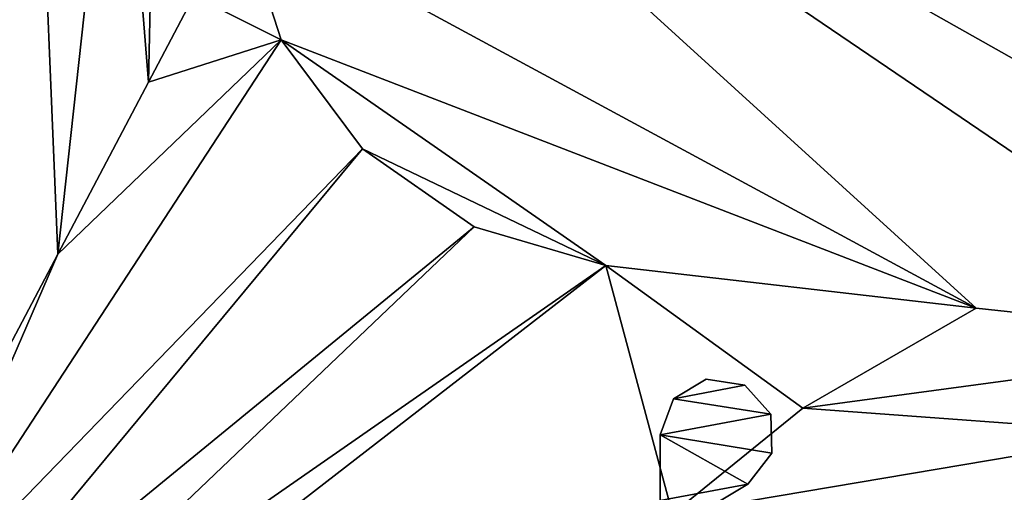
# Model space of a CAD drawing. Header units: metres. Extents: x -1204 to 0, y -809 to 0.
# Tile 6 of 111: x -1139 to -1053, y -732 to -691. Entities that reach past the tile are written whole.
import ezdxf

# ---------------------------------------------------------------- set-up
doc = ezdxf.new("R2010")
doc.units = ezdxf.units.M

msp = doc.modelspace()

# ---------------------------------------------------------------- linework, layer by layer
at = {"layer": 'top0123418'}
for points in [[(-1081.510376, -723.834229, 1036.562866), (-1078.643433, -722.119141, 1036.562866), (-1075.270996, -722.62738, 1036.562866)], [(-1081.510376, -723.834229, 1189.562866), (-1078.643433, -722.119141, 1189.562866), (-1081.510376, -723.834229, 1036.562866)], [(-1078.643433, -722.119141, 1189.562866), (-1078.643433, -722.119141, 1036.562866), (-1081.510376, -723.834229, 1036.562866)], [(-1081.510376, -723.834229, 1189.562866), (-1075.270996, -722.62738, 1189.562866), (-1078.643433, -722.119141, 1189.562866)], [(-1078.643433, -722.119141, 1189.562866), (-1075.270996, -722.62738, 1189.562866), (-1078.643433, -722.119141, 1036.562866)], [(-1075.270996, -722.62738, 1189.562866), (-1075.270996, -722.62738, 1036.562866), (-1078.643433, -722.119141, 1036.562866)], [(-1081.510376, -723.834229, 1036.562866), (-1075.270996, -722.62738, 1036.562866), (-1073.009766, -725.177246, 1036.562866)], [(-1073.009766, -725.177246, 1189.562866), (-1075.270996, -722.62738, 1189.562866), (-1081.510376, -723.834229, 1189.562866)], [(-1075.270996, -722.62738, 1189.562866), (-1073.009766, -725.177246, 1189.562866), (-1075.270996, -722.62738, 1036.562866)], [(-1073.009766, -725.177246, 1189.562866), (-1073.009766, -725.177246, 1036.562866), (-1075.270996, -722.62738, 1036.562866)], [(-1082.657227, -726.971985, 1036.562866), (-1081.510376, -723.834229, 1036.562866), (-1073.009766, -725.177246, 1036.562866)], [(-1082.657227, -726.971985, 1189.562866), (-1081.510376, -723.834229, 1189.562866), (-1082.657227, -726.971985, 1036.562866)], [(-1081.510376, -723.834229, 1189.562866), (-1081.510376, -723.834229, 1036.562866), (-1082.657227, -726.971985, 1036.562866)], [(-1082.657227, -726.971985, 1189.562866), (-1073.009766, -725.177246, 1189.562866), (-1081.510376, -723.834229, 1189.562866)], [(-1073.009766, -725.177246, 1036.562866), (-1072.908569, -728.585388, 1036.562866), (-1082.657227, -726.971985, 1036.562866)], [(-1082.657227, -726.971985, 1189.562866), (-1072.908569, -728.585388, 1189.562866), (-1073.009766, -725.177246, 1189.562866)], [(-1073.009766, -725.177246, 1189.562866), (-1072.908569, -728.585388, 1189.562866), (-1073.009766, -725.177246, 1036.562866)], [(-1072.908569, -728.585388, 1189.562866), (-1072.908569, -728.585388, 1036.562866), (-1073.009766, -725.177246, 1036.562866)], [(-1082.657227, -726.971985, 1036.562866), (-1075.015015, -731.265625, 1036.562866), (-1082.657471, -732.709106, 1036.562866)], [(-1082.657471, -732.709106, 1036.562866), (-1082.657471, -732.709106, 1189.562866), (-1082.657227, -726.971985, 1036.562866)], [(-1082.657471, -732.709106, 1189.562866), (-1082.657227, -726.971985, 1189.562866), (-1082.657227, -726.971985, 1036.562866)], [(-1082.657471, -732.709106, 1189.562866), (-1075.015015, -731.265625, 1189.562866), (-1082.657227, -726.971985, 1189.562866)], [(-1072.908569, -728.585388, 1036.562866), (-1075.015015, -731.265625, 1036.562866), (-1082.657227, -726.971985, 1036.562866)], [(-1075.015015, -731.265625, 1189.562866), (-1072.908569, -728.585388, 1189.562866), (-1082.657227, -726.971985, 1189.562866)], [(-1072.908569, -728.585388, 1189.562866), (-1075.015015, -731.265625, 1189.562866), (-1072.908569, -728.585388, 1036.562866)], [(-1075.015015, -731.265625, 1189.562866), (-1075.015015, -731.265625, 1036.562866), (-1072.908569, -728.585388, 1036.562866)], [(-1075.015015, -731.265625, 1036.562866), (-1089.875244, -740.177246, 1036.562866), (-1082.657471, -732.709106, 1036.562866)], [(-1075.015015, -731.265625, 1036.562866), (-1075.015015, -731.265625, 1189.562866), (-1089.875244, -740.177246, 1036.562866)], [(-1075.015015, -731.265625, 1189.562866), (-1089.875244, -740.177246, 1189.562866), (-1089.875244, -740.177246, 1036.562866)], [(-1089.875244, -740.177246, 1189.562866), (-1075.015015, -731.265625, 1189.562866), (-1082.657471, -732.709106, 1189.562866)]]:
    msp.add_3dface(points, dxfattribs=at)
at = {"layer": 'top0123459'}
for points in [[(-1194.042358, -794.032166, 90), (-1194.042358, -10, 90), (-887.021179, -753.244812, 90)], [(-887.021179, -753.244812, 90), (-1194.042358, -10, 90), (-633.427063, -638.481384, 90)], [(-1126.371338, -628.184875, 109.058052), (-1003.586304, -721.305359, 107.432625), (-657.373169, -635.821777, 108.924751)], [(-1126.371338, -628.184875, 109.058052), (-1123.190186, -653.93988, 108.608498), (-1003.586304, -721.305359, 107.432625)], [(-1143.235596, -726.219299, 150.192383), (-1138.490967, -634.008972, 136.254868), (-1144.588501, -637.650208, 150.083389)], [(-1143.235596, -726.219299, 150.192383), (-1135.292603, -711.208313, 136.157959), (-1138.490967, -634.008972, 136.254868)], [(-1135.292603, -711.208313, 136.157959), (-1130.020752, -663.116089, 122.288712), (-1138.490967, -634.008972, 136.254868)], [(-1123.190186, -653.93988, 108.608498), (-1027.438843, -718.897339, 107.474663), (-1003.586304, -721.305359, 107.432625)], [(-1027.438843, -718.897339, 107.474663), (-1123.190186, -653.93988, 108.608498), (-1055.047607, -715.926453, 107.52652)], [(-1123.190186, -653.93988, 108.608498), (-1119.456299, -681.122925, 108.134018), (-1055.047607, -715.926453, 107.52652)], [(-1127.362915, -696.178345, 122.136208), (-1126.548584, -658.436584, 115.341148), (-1130.020752, -663.116089, 122.288712)], [(-1127.362915, -696.178345, 122.136208), (-1123.405518, -688.653931, 115.131371), (-1126.548584, -658.436584, 115.341148)], [(-1135.292603, -711.208313, 136.157959), (-1127.362915, -696.178345, 122.136208), (-1130.020752, -663.116089, 122.288712)], [(-1119.456299, -681.122925, 108.134018), (-1123.405518, -688.653931, 115.131371), (-1115.765625, -692.501648, 107.935402)], [(-1055.047607, -715.926453, 107.52652), (-1119.456299, -681.122925, 108.134018), (-1115.765625, -692.501648, 107.935402)], [(-1123.405518, -688.653931, 115.131371), (-1127.362915, -696.178345, 122.136208), (-1115.765625, -692.501648, 107.935402)], [(-1108.670776, -702.010132, 107.769424), (-1115.765625, -692.501648, 107.935402), (-1149.623413, -744.230896, 163.059708)], [(-1149.623413, -744.230896, 163.059708), (-1115.765625, -692.501648, 107.935402), (-1135.292603, -711.208313, 136.157959)], [(-1115.765625, -692.501648, 107.935402), (-1127.362915, -696.178345, 122.136208), (-1135.292603, -711.208313, 136.157959)], [(-1055.047607, -715.926453, 107.52652), (-1115.765625, -692.501648, 107.935402), (-1087.415894, -712.19104, 107.591721)], [(-1115.765625, -692.501648, 107.935402), (-1108.670776, -702.010132, 107.769424), (-1087.415894, -712.19104, 107.591721)], [(-1146.973511, -748.13208, 163.059708), (-1108.670776, -702.010132, 107.769424), (-1149.623413, -744.230896, 163.059708)], [(-1098.923096, -708.817078, 107.650612), (-1108.670776, -702.010132, 107.769424), (-1146.973511, -748.13208, 163.059708)], [(-1087.415894, -712.19104, 107.591721), (-1108.670776, -702.010132, 107.769424), (-1098.923096, -708.817078, 107.650612)], [(-1143.007935, -750.791626, 163.059708), (-1098.923096, -708.817078, 107.650612), (-1146.973511, -748.13208, 163.059708)], [(-1087.415894, -712.19104, 107.591721), (-1098.923096, -708.817078, 107.650612), (-1143.007935, -750.791626, 163.059708)], [(-1135.292603, -711.208313, 136.157959), (-1143.235596, -726.219299, 150.192383), (-1149.623413, -744.230896, 163.059708)], [(-1138.502197, -751.714417, 163.059708), (-1087.415894, -712.19104, 107.591721), (-1143.007935, -750.791626, 163.059708)], [(-1138.502197, -751.714417, 163.059708), (-1081.588379, -733.869629, 135.777573), (-1087.415894, -712.19104, 107.591721)], [(-1081.588379, -733.869629, 135.777573), (-1070.2146, -724.639587, 121.594955), (-1087.415894, -712.19104, 107.591721)], [(-1087.415894, -712.19104, 107.591721), (-1070.2146, -724.639587, 121.594955), (-1055.047607, -715.926453, 107.52652)], [(-1070.2146, -724.639587, 121.594955), (-1027.438843, -718.897339, 107.474663), (-1055.047607, -715.926453, 107.52652)], [(-1027.438843, -718.897339, 107.474663), (-1070.2146, -724.639587, 121.594955), (-1039.997314, -726.852173, 121.435013)], [(-1039.997314, -726.852173, 121.435013), (-1070.2146, -724.639587, 121.594955), (-1081.588379, -733.869629, 135.777573)], [(-1039.997314, -726.852173, 121.435013), (-1081.588379, -733.869629, 135.777573), (-1049.652344, -735.276794, 135.636658)]]:
    msp.add_3dface(points, dxfattribs=at)

doc.saveas('drawing.dxf')
